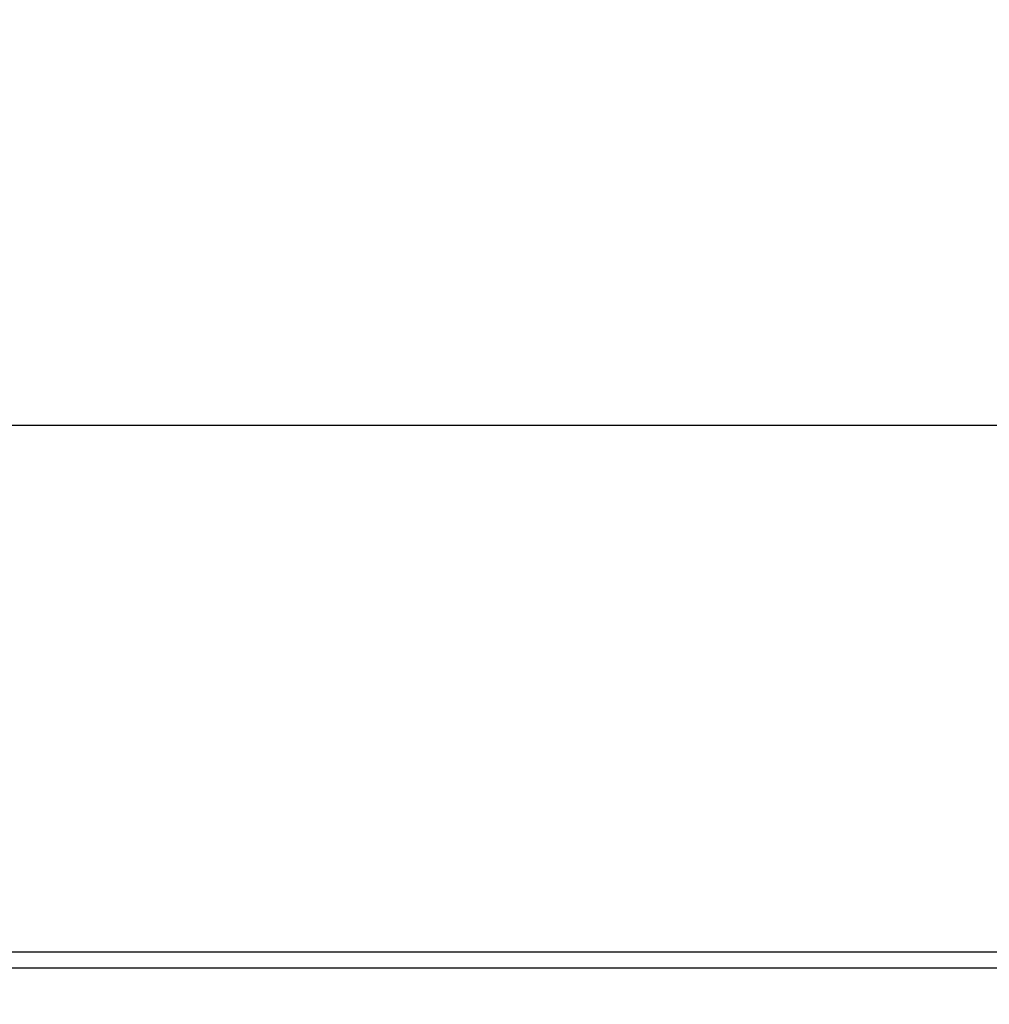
# Model space of a CAD drawing. Header units: inches. Extents: x 0.2 to 10.8, y 0.2 to 8.2.
# Tile 31 of 145: x 1.526 to 1.769, y 3.069 to 3.315. Entities that reach past the tile are written whole.
import ezdxf

# ---------------------------------------------------------------- set-up
doc = ezdxf.new("R2010")
doc.units = ezdxf.units.IN
doc.header["$MEASUREMENT"] = 0
doc.layers.add('DIMENSIONS', color=140, linetype='Continuous')
doc.styles.add('SLDTEXTSTYLE0', font='TXT', dxfattribs={"width": 0.7})
doc.dimstyles.new('SLDDIMSTYLE1', dxfattribs={"dimtxt": 0.084961, "dimasz": 0.13, "dimexe": 0, "dimexo": 0.0625, "dimgap": 0.02124, "dimtad": 0, "dimtih": 1, "dimtoh": 1, "dimlfac": 18, "dimrnd": 1e-09, "dimzin": 12, "dimdsep": 46, "dimtxsty": 'SLDTEXTSTYLE0', "dimsah": 1, "dimcen": 0.09, "dimadec": 0, "dimazin": 3, "dimtfac": 1, "dimtmove": 0, "dimatfit": 0, "dimfxl": 0, "dimfrac": 2, "dimtolj": 1, "dimtzin": 12, "dimarcsym": 0})

# ---------------------------------------------------------------- blocks, each defined once
blk = doc.blocks.new('_D_8')
at = {"layer": 'DIMENSIONS'}
for p, q in [((0.96529, 3.21358), (0.96529, 3.46358)), ((1.83722, 3.21358), (0.84029, 3.21358)), ((1.01713, 3.07775), (0.84029, 3.07775)), ((0.96529, 2.79154), (0.96529, 3.07775)), ((0.43451, 2.79154), (0.40598, 2.79154)), ((0.40598, 2.79154), (0.40598, 2.6565)), ((0.68697, 2.79154), (0.7155, 2.79154)), ((0.7155, 2.79154), (0.7155, 2.6565)), ((0.84015, 2.79154), (0.96529, 2.79154)), ((0.40598, 2.6565), (0.43451, 2.6565)), ((0.7155, 2.6565), (0.68697, 2.6565))]:
    blk.add_line(p, q, dxfattribs=at)
for points in [[(0.96529, 3.21358), (0.98529, 3.34358), (0.94529, 3.34358)], [(0.96529, 3.07775), (0.94529, 2.94775), (0.98529, 2.94775)]]:
    blk.add_solid(points, dxfattribs=at)
at = {"layer": 'DIMENSIONS', "char_height": 0.083333, "attachment_point": 1, "style": 'SLDTEXTSTYLE0'}
for s, insert in [('2.45', (0.43451, 2.91798)), ('62.1', (0.43451, 2.76393))]:
    blk.add_mtext(s, dxfattribs=dict(at, insert=insert))
blk = doc.blocks.new('_D_9')
at = {"layer": 'DIMENSIONS'}
for p, q in [((0.55211, 3.58147), (0.55211, 3.83147)), ((1.83722, 3.58147), (0.42711, 3.58147)), ((0.39054, 3.41196), (0.36201, 3.41196)), ((0.36201, 3.41196), (0.36201, 3.27693)), ((0.71368, 3.41196), (0.74221, 3.41196)), ((0.74221, 3.41196), (0.74221, 3.27693)), ((0.36201, 3.27693), (0.39054, 3.27693)), ((0.74221, 3.27693), (0.71368, 3.27693)), ((1.83722, 3.21358), (0.42711, 3.21358)), ((0.55211, 3.21358), (0.55211, 2.96358))]:
    blk.add_line(p, q, dxfattribs=at)
for points in [[(0.55211, 3.58147), (0.57211, 3.71147), (0.53211, 3.71147)], [(0.55211, 3.21358), (0.53211, 3.08358), (0.57211, 3.08358)]]:
    blk.add_solid(points, dxfattribs=at)
at = {"layer": 'DIMENSIONS', "char_height": 0.083333, "attachment_point": 1, "style": 'SLDTEXTSTYLE0'}
for s, insert in [('6.62', (0.42588, 3.5384)), ('168.2', (0.39054, 3.38435))]:
    blk.add_mtext(s, dxfattribs=dict(at, insert=insert))
blk = doc.blocks.new('_D_12')
at = {"layer": 'DIMENSIONS'}
for p, q in [((1.8508, 3.11474), (1.8508, 2.75912)), ((1.95202, 3.03175), (1.95202, 2.75912)), ((1.23604, 2.88412), (1.20751, 2.88412)), ((1.20751, 2.88412), (1.20751, 2.74909)), ((1.48851, 2.88412), (1.51704, 2.88412)), ((1.51704, 2.88412), (1.51704, 2.74909)), ((1.8508, 2.88412), (1.60364, 2.88412)), ((1.95202, 2.88412), (2.20202, 2.88412)), ((1.20751, 2.74909), (1.23604, 2.74909)), ((1.51704, 2.74909), (1.48851, 2.74909))]:
    blk.add_line(p, q, dxfattribs=at)
for points in [[(1.8508, 2.88412), (1.7208, 2.90412), (1.7208, 2.86412)], [(1.95202, 2.88412), (2.08202, 2.86412), (2.08202, 2.90412)]]:
    blk.add_solid(points, dxfattribs=at)
at = {"layer": 'DIMENSIONS', "char_height": 0.083333, "attachment_point": 1, "style": 'SLDTEXTSTYLE0'}
for s, insert in [('1.82', (1.23604, 3.01057)), ('46.3', (1.23604, 2.85652))]:
    blk.add_mtext(s, dxfattribs=dict(at, insert=insert))

msp = doc.modelspace()

# ---------------------------------------------------------------- linework, layer by layer
at = {"color": 7, "linetype": 'Continuous', "lineweight": 25}
for p, q in [((1.0691349, 3.0817514), (1.9333065, 3.0817514)), ((1.0671349, 3.0777514), (1.9333087, 3.0777514))]:
    msp.add_line(p, q, dxfattribs=at)

# ---------------------------------------------------------------- dimensions: what is measured, and where the dimension line sits
at = {"layer": 'DIMENSIONS'}
for base, p1, p2, angle, picture, middle in [((0.5521105, 3.5814737), (1.8872183, 3.2135848), (1.8872183, 3.5814737), 90, '_D_9', (0.5521105, 3.4119605)), ((0.9652936, 3.0777514), (1.8872183, 3.2135848), (1.0671349, 3.0777514), 90, '_D_8', (0.9652936, 2.7915351)), ((1.8508016, 2.8841247), (1.9520238, 3.0817514), (1.8508016, 3.1647376), 0, '_D_12', (1.3622762, 2.8841247))]:
    dim = msp.add_linear_dim(base=base, p1=p1, p2=p2, angle=angle, dimstyle='SLDDIMSTYLE1', dxfattribs=at)
    dim.commit()
    dim.dimension.update_dxf_attribs({"geometry": picture, "text_midpoint": middle, "dimtype": 160})

doc.saveas('drawing.dxf')
